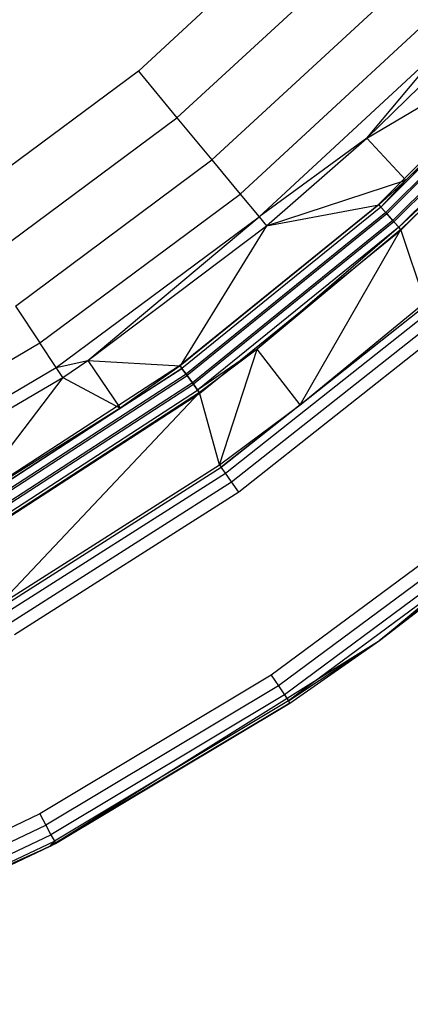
# Model space of a CAD drawing. Extents: x 0.04 to 8.34, y -4.15 to 4.15.
# Tile 8 of 34: x 6.09 to 6.68, y -3.9 to -2.43. Entities that reach past the tile are written whole.
import ezdxf

# ---------------------------------------------------------------- set-up
doc = ezdxf.new("R2010")
doc.units = 0
doc.header["$LTSCALE"] = 2.54
doc.layers.get('0').update_dxf_attribs({"color": 13, "linetype": 'CONTINUOUS'})

# ---------------------------------------------------------------- blocks, each defined once
blk = doc.blocks.new('MONOO_STL')
at = {"color": 0}
for p, q in [((6.5259, -2.2732, 6.5853), (6.271, -2.5084, 6.5853)), ((6.5259, -2.2732, 6.5853), (6.271, -2.5084, 6.5853)), ((6.5905, -2.3361, 6.5714), (6.3286, -2.5779, 6.5714)), ((6.5905, -2.3361, 6.5714), (6.3286, -2.5779, 6.5714)), ((6.6491, -2.3932, 6.531), (6.3808, -2.6409, 6.531)), ((6.6491, -2.3932, 6.531), (6.3808, -2.6409, 6.531)), ((6.6964, -2.4392, 6.4679), (6.4229, -2.6917, 6.4679)), ((6.6964, -2.4392, 6.4679), (6.4229, -2.6917, 6.4679)), ((6.6115, -2.6083, 6.2984), (6.8993, -2.4383, 4.3331)), ((6.6115, -2.6083, 6.2984), (6.8993, -2.4383, 4.3331)), ((6.629, -2.7073, 6.8853), (6.8986, -2.4376, 6.8853)), ((6.629, -2.7073, 6.8853), (6.8986, -2.4376, 6.8853)), ((6.9026, -2.4412, 4.3147), (6.6326, -2.7112, 4.3147)), ((6.9026, -2.4412, 4.3147), (6.6326, -2.7112, 4.3147)), ((6.9107, -2.4485, 4.2992), (6.6399, -2.7194, 4.2992)), ((6.9107, -2.4485, 4.2992), (6.6399, -2.7194, 4.2992)), ((6.6415, -2.7211, 6.8817), (6.9125, -2.4501, 6.8817)), ((6.6415, -2.7211, 6.8817), (6.9125, -2.4501, 6.8817)), ((6.8993, -2.4383, 4.3331), (6.6699, -2.6712, 4.3331)), ((6.8993, -2.4383, 4.3331), (6.6699, -2.6712, 4.3331)), ((6.6699, -2.6712, 4.3331), (6.9026, -2.4412, 4.3147)), ((6.6699, -2.6712, 4.3331), (6.9026, -2.4412, 4.3147)), ((6.9226, -2.4592, 4.2889), (6.6506, -2.7312, 4.2889)), ((6.9226, -2.4592, 4.2889), (6.6506, -2.7312, 4.2889)), ((6.6521, -2.733, 6.8714), (6.9243, -2.4608, 6.8714)), ((6.6521, -2.733, 6.8714), (6.9243, -2.4608, 6.8714)), ((6.7278, -2.4698, 6.3879), (6.4509, -2.7255, 6.3879)), ((6.7278, -2.4698, 6.3879), (6.4509, -2.7255, 6.3879)), ((6.6115, -2.6083, 6.2984), (6.7278, -2.4698, 6.3879)), ((6.6115, -2.6083, 6.2984), (6.7278, -2.4698, 6.3879)), ((6.6595, -2.7411, 6.8559), (6.9325, -2.4681, 6.8559)), ((6.6595, -2.7411, 6.8559), (6.9325, -2.4681, 6.8559)), ((6.663, -2.7451, 4.2853), (6.9364, -2.4717, 4.2853)), ((6.663, -2.7451, 4.2853), (6.9364, -2.4717, 4.2853)), ((6.6115, -2.6083, 6.2984), (6.7406, -2.4823, 6.2984)), ((6.6115, -2.6083, 6.2984), (6.7406, -2.4823, 6.2984)), ((6.271, -2.5084, 6.5853), (5.9926, -2.7153, 6.5853)), ((6.271, -2.5084, 6.5853), (5.9926, -2.7153, 6.5853)), ((6.271, -2.5084, 6.5853), (6.3286, -2.5779, 6.5714)), ((6.271, -2.5084, 6.5853), (6.3286, -2.5779, 6.5714)), ((6.6595, -2.7411, 6.8559), (6.8499, -2.5632, 6.8375)), ((6.6595, -2.7411, 6.8559), (6.8499, -2.5632, 6.8375)), ((6.8499, -2.5632, 6.8375), (6.6624, -2.7444, 6.8375)), ((6.8499, -2.5632, 6.8375), (6.6624, -2.7444, 6.8375)), ((6.0425, -2.7904, 6.5714), (6.3286, -2.5779, 6.5714)), ((6.0425, -2.7904, 6.5714), (6.3286, -2.5779, 6.5714)), ((6.3286, -2.5779, 6.5714), (6.3808, -2.6409, 6.531)), ((6.3286, -2.5779, 6.5714), (6.3808, -2.6409, 6.531)), ((6.6115, -2.6083, 6.2984), (6.4509, -2.7255, 6.3879)), ((6.6115, -2.6083, 6.2984), (6.4509, -2.7255, 6.3879)), ((6.4623, -2.7392, 6.2984), (6.6115, -2.6083, 6.2984)), ((6.4623, -2.7392, 6.2984), (6.6115, -2.6083, 6.2984)), ((6.6115, -2.6083, 6.2984), (6.6699, -2.6712, 4.3331)), ((6.6115, -2.6083, 6.2984), (6.6699, -2.6712, 4.3331)), ((6.0877, -2.8587, 6.531), (6.3808, -2.6409, 6.531)), ((6.0877, -2.8587, 6.531), (6.3808, -2.6409, 6.531)), ((6.3808, -2.6409, 6.531), (6.4229, -2.6917, 6.4679)), ((6.3808, -2.6409, 6.531), (6.4229, -2.6917, 6.4679)), ((6.4623, -2.7392, 6.2984), (6.6699, -2.6712, 4.3331)), ((6.4623, -2.7392, 6.2984), (6.6699, -2.6712, 4.3331)), ((6.6699, -2.6712, 4.3331), (6.6296, -2.708, 4.3331)), ((6.6699, -2.6712, 4.3331), (6.6296, -2.708, 4.3331)), ((6.6699, -2.6712, 4.3331), (6.6326, -2.7112, 4.3147)), ((6.6699, -2.6712, 4.3331), (6.6326, -2.7112, 4.3147)), ((6.1242, -2.9136, 6.4679), (6.4229, -2.6917, 6.4679)), ((6.1242, -2.9136, 6.4679), (6.4229, -2.6917, 6.4679)), ((6.4229, -2.6917, 6.4679), (6.4509, -2.7255, 6.3879)), ((6.4229, -2.6917, 6.4679), (6.4509, -2.7255, 6.3879)), ((6.3326, -2.9472, 6.8853), (6.629, -2.7073, 6.8853)), ((6.3326, -2.9472, 6.8853), (6.629, -2.7073, 6.8853)), ((6.6296, -2.708, 4.3331), (6.3332, -2.948, 4.3331)), ((6.6296, -2.708, 4.3331), (6.3332, -2.948, 4.3331)), ((6.6326, -2.7112, 4.3147), (6.3358, -2.9516, 4.3147)), ((6.6326, -2.7112, 4.3147), (6.3358, -2.9516, 4.3147)), ((6.4623, -2.7392, 6.2984), (6.6296, -2.708, 4.3331)), ((6.4623, -2.7392, 6.2984), (6.6296, -2.708, 4.3331)), ((6.629, -2.7073, 6.8853), (6.6415, -2.7211, 6.8817)), ((6.629, -2.7073, 6.8853), (6.6415, -2.7211, 6.8817)), ((6.6296, -2.708, 4.3331), (6.6326, -2.7112, 4.3147)), ((6.6296, -2.708, 4.3331), (6.6326, -2.7112, 4.3147)), ((6.6399, -2.7194, 4.2992), (6.6326, -2.7112, 4.3147)), ((6.6399, -2.7194, 4.2992), (6.6326, -2.7112, 4.3147)), ((6.1484, -2.9502, 6.3879), (6.4509, -2.7255, 6.3879)), ((6.1484, -2.9502, 6.3879), (6.4509, -2.7255, 6.3879)), ((6.1957, -2.9399, 6.2984), (6.4509, -2.7255, 6.3879)), ((6.1957, -2.9399, 6.2984), (6.4509, -2.7255, 6.3879)), ((6.6399, -2.7194, 4.2992), (6.3422, -2.9604, 4.2992)), ((6.6399, -2.7194, 4.2992), (6.3422, -2.9604, 4.2992)), ((6.6415, -2.7211, 6.8817), (6.3436, -2.9623, 6.8817)), ((6.6415, -2.7211, 6.8817), (6.3436, -2.9623, 6.8817)), ((6.4509, -2.7255, 6.3879), (6.4623, -2.7392, 6.2984)), ((6.4509, -2.7255, 6.3879), (6.4623, -2.7392, 6.2984)), ((6.6506, -2.7312, 4.2889), (6.6399, -2.7194, 4.2992)), ((6.6506, -2.7312, 4.2889), (6.6399, -2.7194, 4.2992)), ((6.6415, -2.7211, 6.8817), (6.6521, -2.733, 6.8714)), ((6.6415, -2.7211, 6.8817), (6.6521, -2.733, 6.8714)), ((6.1957, -2.9399, 6.2984), (6.4623, -2.7392, 6.2984)), ((6.1957, -2.9399, 6.2984), (6.4623, -2.7392, 6.2984)), ((6.4623, -2.7392, 6.2984), (6.3332, -2.948, 4.3331)), ((6.4623, -2.7392, 6.2984), (6.3332, -2.948, 4.3331)), ((6.6506, -2.7312, 4.2889), (6.3516, -2.9733, 4.2889)), ((6.6506, -2.7312, 4.2889), (6.3516, -2.9733, 4.2889)), ((6.6521, -2.733, 6.8714), (6.353, -2.9752, 6.8714)), ((6.6521, -2.733, 6.8714), (6.353, -2.9752, 6.8714)), ((6.6595, -2.7411, 6.8559), (6.3594, -2.9841, 6.8559)), ((6.6595, -2.7411, 6.8559), (6.3594, -2.9841, 6.8559)), ((6.6595, -2.7411, 6.8559), (6.4484, -2.9229, 6.8375)), ((6.6595, -2.7411, 6.8559), (6.4484, -2.9229, 6.8375)), ((6.6624, -2.7444, 6.8375), (6.4484, -2.9229, 6.8375)), ((6.6624, -2.7444, 6.8375), (6.4484, -2.9229, 6.8375)), ((6.5125, -3.006, 4.4331), (6.6624, -2.7444, 6.8375)), ((6.5125, -3.006, 4.4331), (6.6624, -2.7444, 6.8375)), ((6.663, -2.7451, 4.2853), (6.6506, -2.7312, 4.2889)), ((6.663, -2.7451, 4.2853), (6.6506, -2.7312, 4.2889)), ((6.6521, -2.733, 6.8714), (6.6595, -2.7411, 6.8559)), ((6.6521, -2.733, 6.8714), (6.6595, -2.7411, 6.8559)), ((6.6624, -2.7444, 6.8375), (6.6595, -2.7411, 6.8559)), ((6.6624, -2.7444, 6.8375), (6.6595, -2.7411, 6.8559)), ((6.6986, -2.8527, 4.4331), (6.6624, -2.7444, 6.8375)), ((6.6986, -2.8527, 4.4331), (6.6624, -2.7444, 6.8375)), ((6.3626, -2.9884, 4.2853), (6.663, -2.7451, 4.2853)), ((6.3626, -2.9884, 4.2853), (6.663, -2.7451, 4.2853)), ((6.0877, -2.8587, 6.531), (6.1242, -2.9136, 6.4679)), ((6.0877, -2.8587, 6.531), (6.1242, -2.9136, 6.4679)), ((6.3945, -3.099, 4.4147), (6.7015, -2.856, 4.4147)), ((6.3945, -3.099, 4.4147), (6.7015, -2.856, 4.4147)), ((6.5125, -3.006, 4.4331), (6.6986, -2.8527, 4.4331)), ((6.5125, -3.006, 4.4331), (6.6986, -2.8527, 4.4331)), ((6.5125, -3.006, 4.4331), (6.7015, -2.856, 4.4147)), ((6.5125, -3.006, 4.4331), (6.7015, -2.856, 4.4147)), ((6.4009, -3.1079, 4.3992), (6.7087, -2.8643, 4.3992)), ((6.4009, -3.1079, 4.3992), (6.7087, -2.8643, 4.3992)), ((6.4101, -3.1209, 4.3889), (6.7192, -2.8763, 4.3889)), ((6.4101, -3.1209, 4.3889), (6.7192, -2.8763, 4.3889)), ((6.7315, -2.8903, 4.3853), (6.4209, -3.1361, 4.3853)), ((6.7315, -2.8903, 4.3853), (6.4209, -3.1361, 4.3853)), ((5.8035, -3.1025, 6.4679), (6.1242, -2.9136, 6.4679)), ((5.8035, -3.1025, 6.4679), (6.1242, -2.9136, 6.4679)), ((6.1484, -2.9502, 6.3879), (6.1242, -2.9136, 6.4679)), ((6.1484, -2.9502, 6.3879), (6.1242, -2.9136, 6.4679)), ((6.4484, -2.9229, 6.8375), (6.3594, -2.9841, 6.8559)), ((6.4484, -2.9229, 6.8375), (6.3594, -2.9841, 6.8559)), ((6.4484, -2.9229, 6.8375), (6.362, -2.9876, 6.8375)), ((6.4484, -2.9229, 6.8375), (6.362, -2.9876, 6.8375)), ((6.3919, -3.0954, 4.4331), (6.4484, -2.9229, 6.8375)), ((6.3919, -3.0954, 4.4331), (6.4484, -2.9229, 6.8375)), ((6.5125, -3.006, 4.4331), (6.4484, -2.9229, 6.8375)), ((6.5125, -3.006, 4.4331), (6.4484, -2.9229, 6.8375)), ((5.8238, -3.1415, 6.3879), (6.1484, -2.9502, 6.3879)), ((5.8238, -3.1415, 6.3879), (6.1484, -2.9502, 6.3879)), ((6.0128, -3.1549, 6.8853), (6.3326, -2.9472, 6.8853)), ((6.0128, -3.1549, 6.8853), (6.3326, -2.9472, 6.8853)), ((6.1484, -2.9502, 6.3879), (6.1957, -2.9399, 6.2984)), ((6.1484, -2.9502, 6.3879), (6.1957, -2.9399, 6.2984)), ((6.1583, -2.965, 6.2984), (6.1484, -2.9502, 6.3879)), ((6.1583, -2.965, 6.2984), (6.1484, -2.9502, 6.3879)), ((6.1583, -2.965, 6.2984), (6.1957, -2.9399, 6.2984)), ((6.1583, -2.965, 6.2984), (6.1957, -2.9399, 6.2984)), ((6.1957, -2.9399, 6.2984), (6.244, -3.0108, 4.3331)), ((6.1957, -2.9399, 6.2984), (6.244, -3.0108, 4.3331)), ((6.1957, -2.9399, 6.2984), (6.3332, -2.948, 4.3331)), ((6.1957, -2.9399, 6.2984), (6.3332, -2.948, 4.3331)), ((6.3332, -2.948, 4.3331), (6.244, -3.0108, 4.3331)), ((6.3332, -2.948, 4.3331), (6.244, -3.0108, 4.3331)), ((6.3326, -2.9472, 6.8853), (6.3436, -2.9623, 6.8817)), ((6.3326, -2.9472, 6.8853), (6.3436, -2.9623, 6.8817)), ((6.3332, -2.948, 4.3331), (6.3358, -2.9516, 4.3147)), ((6.3332, -2.948, 4.3331), (6.3358, -2.9516, 4.3147)), ((5.832, -3.1573, 6.2984), (6.1583, -2.965, 6.2984)), ((5.832, -3.1573, 6.2984), (6.1583, -2.965, 6.2984)), ((6.1583, -2.965, 6.2984), (6.0133, -3.1557, 4.3331)), ((6.1583, -2.965, 6.2984), (6.0133, -3.1557, 4.3331)), ((6.3358, -2.9516, 4.3147), (6.0155, -3.1595, 4.3147)), ((6.3358, -2.9516, 4.3147), (6.0155, -3.1595, 4.3147)), ((6.3422, -2.9604, 4.2992), (6.021, -3.169, 4.2992)), ((6.3422, -2.9604, 4.2992), (6.021, -3.169, 4.2992)), ((6.0222, -3.171, 6.8817), (6.3436, -2.9623, 6.8817)), ((6.0222, -3.171, 6.8817), (6.3436, -2.9623, 6.8817)), ((6.1583, -2.965, 6.2984), (6.244, -3.0108, 4.3331)), ((6.1583, -2.965, 6.2984), (6.244, -3.0108, 4.3331)), ((6.244, -3.0108, 4.3331), (6.3358, -2.9516, 4.3147)), ((6.244, -3.0108, 4.3331), (6.3358, -2.9516, 4.3147)), ((6.3422, -2.9604, 4.2992), (6.3358, -2.9516, 4.3147)), ((6.3422, -2.9604, 4.2992), (6.3358, -2.9516, 4.3147)), ((6.3516, -2.9733, 4.2889), (6.3422, -2.9604, 4.2992)), ((6.3516, -2.9733, 4.2889), (6.3422, -2.9604, 4.2992)), ((6.3436, -2.9623, 6.8817), (6.353, -2.9752, 6.8714)), ((6.3436, -2.9623, 6.8817), (6.353, -2.9752, 6.8714)), ((6.3516, -2.9733, 4.2889), (6.029, -3.1829, 4.2889)), ((6.3516, -2.9733, 4.2889), (6.029, -3.1829, 4.2889)), ((6.0301, -3.1849, 6.8714), (6.353, -2.9752, 6.8714)), ((6.0301, -3.1849, 6.8714), (6.353, -2.9752, 6.8714)), ((6.3626, -2.9884, 4.2853), (6.3516, -2.9733, 4.2889)), ((6.3626, -2.9884, 4.2853), (6.3516, -2.9733, 4.2889)), ((6.353, -2.9752, 6.8714), (6.3594, -2.9841, 6.8559)), ((6.353, -2.9752, 6.8714), (6.3594, -2.9841, 6.8559)), ((6.0356, -3.1944, 6.8559), (6.3594, -2.9841, 6.8559)), ((6.0356, -3.1944, 6.8559), (6.3594, -2.9841, 6.8559)), ((6.362, -2.9876, 6.8375), (6.0378, -3.1982, 6.8375)), ((6.362, -2.9876, 6.8375), (6.0378, -3.1982, 6.8375)), ((6.0383, -3.199, 4.2853), (6.3626, -2.9884, 4.2853)), ((6.0383, -3.199, 4.2853), (6.3626, -2.9884, 4.2853)), ((6.062, -3.3053, 4.4331), (6.362, -2.9876, 6.8375)), ((6.062, -3.3053, 4.4331), (6.362, -2.9876, 6.8375)), ((6.3594, -2.9841, 6.8559), (6.362, -2.9876, 6.8375)), ((6.3594, -2.9841, 6.8559), (6.362, -2.9876, 6.8375)), ((6.3919, -3.0954, 4.4331), (6.362, -2.9876, 6.8375)), ((6.3919, -3.0954, 4.4331), (6.362, -2.9876, 6.8375)), ((6.6307, -3.3574, 4.3853), (7.0742, -2.9853, 4.3853)), ((6.6307, -3.3574, 4.3853), (7.0742, -2.9853, 4.3853)), ((6.3919, -3.0954, 4.4331), (6.5125, -3.006, 4.4331)), ((6.3919, -3.0954, 4.4331), (6.5125, -3.006, 4.4331)), ((6.5125, -3.006, 4.4331), (6.3945, -3.099, 4.4147)), ((6.5125, -3.006, 4.4331), (6.3945, -3.099, 4.4147)), ((6.244, -3.0108, 4.3331), (6.0133, -3.1557, 4.3331)), ((6.244, -3.0108, 4.3331), (6.0133, -3.1557, 4.3331)), ((6.0155, -3.1595, 4.3147), (6.244, -3.0108, 4.3331)), ((6.0155, -3.1595, 4.3147), (6.244, -3.0108, 4.3331)), ((6.062, -3.3053, 4.4331), (6.3919, -3.0954, 4.4331)), ((6.062, -3.3053, 4.4331), (6.3919, -3.0954, 4.4331)), ((6.3919, -3.0954, 4.4331), (6.3945, -3.099, 4.4147)), ((6.3919, -3.0954, 4.4331), (6.3945, -3.099, 4.4147)), ((6.0642, -3.3091, 4.4147), (6.3945, -3.099, 4.4147)), ((6.0642, -3.3091, 4.4147), (6.3945, -3.099, 4.4147)), ((6.0696, -3.3186, 4.3992), (6.4009, -3.1079, 4.3992)), ((6.0696, -3.3186, 4.3992), (6.4009, -3.1079, 4.3992)), ((6.4009, -3.1079, 4.3992), (6.3945, -3.099, 4.4147)), ((6.4009, -3.1079, 4.3992), (6.3945, -3.099, 4.4147)), ((6.4101, -3.1209, 4.3889), (6.4009, -3.1079, 4.3992)), ((6.4101, -3.1209, 4.3889), (6.4009, -3.1079, 4.3992)), ((6.0774, -3.3325, 4.3889), (6.4101, -3.1209, 4.3889)), ((6.0774, -3.3325, 4.3889), (6.4101, -3.1209, 4.3889)), ((6.4209, -3.1361, 4.3853), (6.4101, -3.1209, 4.3889)), ((6.4209, -3.1361, 4.3853), (6.4101, -3.1209, 4.3889)), ((6.4209, -3.1361, 4.3853), (6.0866, -3.3487, 4.3853)), ((6.4209, -3.1361, 4.3853), (6.0866, -3.3487, 4.3853)), ((6.7924, -3.1693, 4.2853), (6.4692, -3.409, 4.2853)), ((6.7924, -3.1693, 4.2853), (6.4692, -3.409, 4.2853)), ((6.8045, -3.1841, 4.2891), (6.4798, -3.4249, 4.2891)), ((6.8045, -3.1841, 4.2891), (6.4798, -3.4249, 4.2891)), ((6.8148, -3.1967, 4.2999), (6.4888, -3.4384, 4.2999)), ((6.8148, -3.1967, 4.2999), (6.4888, -3.4384, 4.2999)), ((6.8217, -3.2051, 4.3162), (6.4949, -3.4474, 4.3162)), ((6.8217, -3.2051, 4.3162), (6.4949, -3.4474, 4.3162)), ((6.8217, -3.2051, 4.3162), (6.6307, -3.3574, 4.3353)), ((6.8217, -3.2051, 4.3162), (6.6307, -3.3574, 4.3353)), ((6.6307, -3.3574, 4.3353), (6.8241, -3.208, 4.3353)), ((6.8241, -3.208, 4.3353), (6.6307, -3.3574, 4.3853)), ((6.8241, -3.208, 4.3353), (6.6307, -3.3574, 4.3853)), ((6.6307, -3.3574, 4.3353), (6.8241, -3.208, 4.3353)), ((6.1397, -3.6642, 4.3853), (6.6307, -3.3574, 4.3853)), ((6.1397, -3.6642, 4.3853), (6.6307, -3.3574, 4.3853)), ((6.4949, -3.4474, 4.3162), (6.6307, -3.3574, 4.3353)), ((6.4949, -3.4474, 4.3162), (6.6307, -3.3574, 4.3353)), ((6.497, -3.4506, 4.3353), (6.6307, -3.3574, 4.3853)), ((6.497, -3.4506, 4.3353), (6.6307, -3.3574, 4.3353)), ((6.497, -3.4506, 4.3353), (6.6307, -3.3574, 4.3853)), ((6.497, -3.4506, 4.3353), (6.6307, -3.3574, 4.3353)), ((6.6307, -3.3574, 4.3353), (6.6307, -3.3574, 4.3853)), ((6.6307, -3.3574, 4.3353), (6.6307, -3.3574, 4.3853)), ((6.4692, -3.409, 4.2853), (6.1241, -3.6159, 4.2853)), ((6.4692, -3.409, 4.2853), (6.1241, -3.6159, 4.2853)), ((6.4692, -3.409, 4.2853), (6.4798, -3.4249, 4.2891)), ((6.4692, -3.409, 4.2853), (6.4798, -3.4249, 4.2891)), ((6.4798, -3.4249, 4.2891), (6.1331, -3.6328, 4.2891)), ((6.4798, -3.4249, 4.2891), (6.1331, -3.6328, 4.2891)), ((6.4798, -3.4249, 4.2891), (6.4888, -3.4384, 4.2999)), ((6.4798, -3.4249, 4.2891), (6.4888, -3.4384, 4.2999)), ((6.4888, -3.4384, 4.2999), (6.1407, -3.6471, 4.2999)), ((6.4888, -3.4384, 4.2999), (6.1407, -3.6471, 4.2999)), ((6.4949, -3.4474, 4.3162), (6.1459, -3.6566, 4.3162)), ((6.4949, -3.4474, 4.3162), (6.1459, -3.6566, 4.3162)), ((6.4888, -3.4384, 4.2999), (6.4949, -3.4474, 4.3162)), ((6.4888, -3.4384, 4.2999), (6.4949, -3.4474, 4.3162)), ((6.497, -3.4506, 4.3353), (6.4949, -3.4474, 4.3162)), ((6.497, -3.4506, 4.3353), (6.4949, -3.4474, 4.3162)), ((6.497, -3.4506, 4.3353), (6.1397, -3.6642, 4.3853)), ((6.497, -3.4506, 4.3353), (6.1397, -3.6642, 4.3853)), ((6.1477, -3.66, 4.3353), (6.497, -3.4506, 4.3353)), ((6.1477, -3.66, 4.3353), (6.497, -3.4506, 4.3353)), ((6.1241, -3.6159, 4.2853), (5.7604, -3.7879, 4.2853)), ((6.1241, -3.6159, 4.2853), (5.7604, -3.7879, 4.2853)), ((6.1241, -3.6159, 4.2853), (6.1331, -3.6328, 4.2891)), ((6.1241, -3.6159, 4.2853), (6.1331, -3.6328, 4.2891)), ((5.7677, -3.8056, 4.2891), (6.1331, -3.6328, 4.2891)), ((5.7677, -3.8056, 4.2891), (6.1331, -3.6328, 4.2891)), ((6.1331, -3.6328, 4.2891), (6.1407, -3.6471, 4.2999)), ((6.1331, -3.6328, 4.2891), (6.1407, -3.6471, 4.2999)), ((5.7739, -3.8206, 4.2999), (6.1407, -3.6471, 4.2999)), ((5.7739, -3.8206, 4.2999), (6.1407, -3.6471, 4.2999)), ((6.1407, -3.6471, 4.2999), (6.1459, -3.6566, 4.3162)), ((6.1407, -3.6471, 4.2999), (6.1459, -3.6566, 4.3162)), ((5.6107, -3.8997, 4.3853), (6.1397, -3.6642, 4.3853)), ((5.6107, -3.8997, 4.3853), (6.1397, -3.6642, 4.3853)), ((5.778, -3.8306, 4.3162), (6.1459, -3.6566, 4.3162)), ((5.778, -3.8306, 4.3162), (6.1459, -3.6566, 4.3162)), ((5.778, -3.8306, 4.3162), (6.1397, -3.6642, 4.3353)), ((5.778, -3.8306, 4.3162), (6.1397, -3.6642, 4.3353)), ((6.1397, -3.6642, 4.3853), (5.7795, -3.8341, 4.3353)), ((5.7795, -3.8341, 4.3353), (6.1397, -3.6642, 4.3353)), ((6.1397, -3.6642, 4.3853), (5.7795, -3.8341, 4.3353)), ((5.7795, -3.8341, 4.3353), (6.1397, -3.6642, 4.3353)), ((6.1397, -3.6642, 4.3353), (6.1459, -3.6566, 4.3162)), ((6.1397, -3.6642, 4.3353), (6.1459, -3.6566, 4.3162)), ((6.1397, -3.6642, 4.3353), (6.1477, -3.66, 4.3353)), ((6.1477, -3.66, 4.3353), (6.1397, -3.6642, 4.3853)), ((6.1477, -3.66, 4.3353), (6.1397, -3.6642, 4.3853)), ((6.1397, -3.6642, 4.3353), (6.1477, -3.66, 4.3353)), ((6.1397, -3.6642, 4.3353), (6.1397, -3.6642, 4.3853)), ((6.1397, -3.6642, 4.3353), (6.1397, -3.6642, 4.3853)), ((6.1459, -3.6566, 4.3162), (6.1477, -3.66, 4.3353)), ((6.1459, -3.6566, 4.3162), (6.1477, -3.66, 4.3353))]:
    blk.add_line(p, q, dxfattribs=at)

msp = doc.modelspace()

# ---------------------------------------------------------------- block references
at = {"color": 0}
msp.add_blockref('MONOO_STL', (0, 0), dxfattribs=at)

doc.saveas('drawing.dxf')
